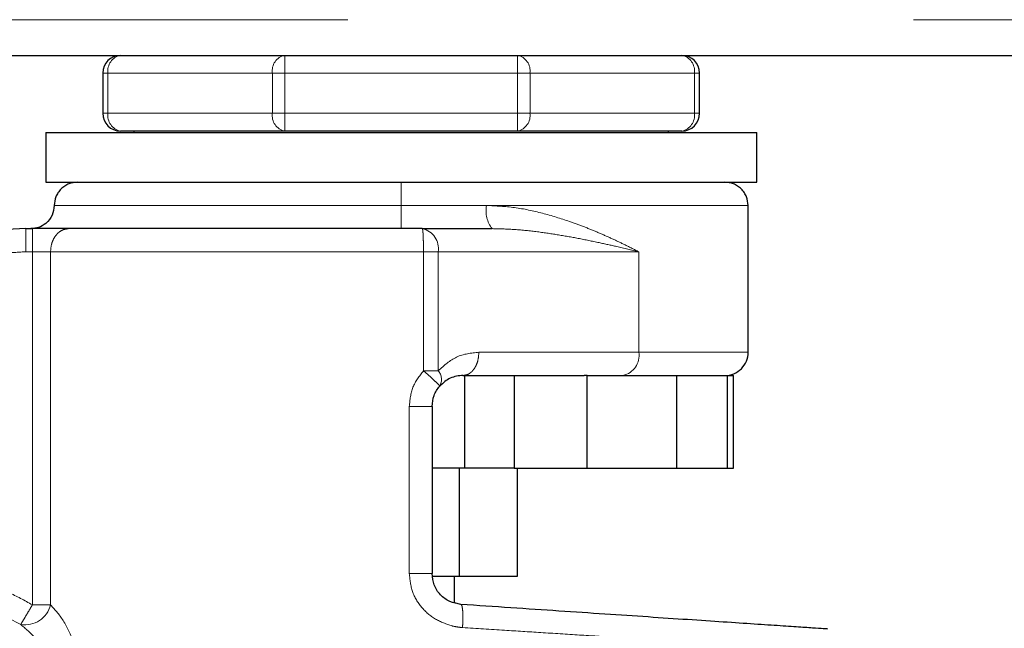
# Model space of a CAD drawing. Header units: millimetres. Extents: x 18 to 260, y 57 to 148.
# Tile 14 of 80: x 64.77 to 66.98, y 58.51 to 59.88. Entities that reach past the tile are written whole.
import ezdxf

# ---------------------------------------------------------------- set-up
doc = ezdxf.new("R2010")
doc.units = ezdxf.units.MM
doc.linetypes.add('PHANTOM', pattern=[12.7, 6.35, -1.27, 1.27, -1.27, 1.27, -1.27])

msp = doc.modelspace()

# ---------------------------------------------------------------- linework, layer by layer
at = {"color": 8, "linetype": 'PHANTOM', "lineweight": 18}
for p, q in [((21.0536, 59.8796), (70.1836, 59.8796)), ((65.3627, 59.7596), (65.3627, 59.7996)), ((65.8846, 59.7996), (65.8846, 59.7596)), ((64.9653, 59.7596), (64.9536, 59.7596)), ((64.9653, 59.7596), (65.3344, 59.7596)), ((64.9653, 59.6696), (64.9653, 59.7596)), ((65.3344, 59.7596), (65.3344, 59.6696)), ((65.3627, 59.7596), (65.3344, 59.7596)), ((65.3627, 59.6696), (65.3627, 59.7596)), ((65.3627, 59.7596), (65.8846, 59.7596)), ((65.8846, 59.7596), (65.8846, 59.6696)), ((65.9129, 59.7596), (65.8846, 59.7596)), ((65.9129, 59.6696), (65.9129, 59.7596)), ((65.9129, 59.7596), (66.2819, 59.7596)), ((66.2819, 59.7596), (66.2819, 59.6696)), ((66.2936, 59.7596), (66.2819, 59.7596)), ((64.9653, 59.6696), (64.9536, 59.6696)), ((64.9653, 59.6696), (65.3344, 59.6696)), ((65.3627, 59.6696), (65.3344, 59.6696)), ((65.3627, 59.6696), (65.8846, 59.6696)), ((65.3627, 59.6296), (65.3627, 59.6696)), ((65.8846, 59.6696), (65.8846, 59.6296)), ((65.9129, 59.6696), (65.8846, 59.6696)), ((65.9129, 59.6696), (66.2819, 59.6696)), ((66.2936, 59.6696), (66.2819, 59.6696)), ((64.8446, 59.4626), (65.6236, 59.4626)), ((65.6236, 59.4626), (65.8153, 59.4626)), ((65.8153, 59.4626), (66.4027, 59.4626)), ((64.7808, 59.3585), (64.7808, 59.4105)), ((64.7957, 59.4105), (64.7957, 59.3585)), ((64.7957, 59.3585), (64.7808, 59.3585)), ((64.7957, 59.3585), (64.7957, 58.5659)), ((64.8364, 59.3585), (64.7957, 59.3585)), ((64.8364, 59.3585), (65.6737, 59.3585)), ((64.8364, 58.5659), (64.8364, 59.3585)), ((65.6737, 59.3585), (65.6737, 59.0915)), ((65.6737, 59.3585), (65.7068, 59.3585)), ((65.7068, 59.3585), (65.7068, 59.0915)), ((65.7068, 59.3585), (66.1572, 59.3585)), ((66.1572, 59.3585), (66.1572, 59.1329)), ((66.1572, 59.1329), (65.7981, 59.1329)), ((66.4027, 59.1329), (66.1572, 59.1329)), ((65.7068, 59.0915), (65.6737, 59.0915)), ((65.6419, 59.0115), (65.6419, 58.636)), ((65.6419, 59.0115), (65.693, 59.0115)), ((65.693, 58.636), (65.6419, 58.636)), ((64.8364, 58.5659), (64.7957, 58.5659))]:
    msp.add_line(p, q, dxfattribs=at)
at = {"color": 7, "linetype": 'Continuous', "lineweight": 25}
for p, q in [((33.3746, 59.7996), (65.2927, 59.7996)), ((65.2927, 59.7996), (65.3627, 59.7996)), ((65.3627, 59.7996), (65.8846, 59.7996)), ((65.8846, 59.7996), (65.9546, 59.7996)), ((65.9546, 59.7996), (70.1836, 59.7996)), ((64.9536, 59.7596), (64.9536, 59.6696)), ((66.2936, 59.6696), (66.2936, 59.7596)), ((64.8255, 59.6262), (64.8255, 59.5146)), ((64.8255, 59.6262), (66.4218, 59.6262)), ((65.3627, 59.6296), (64.9936, 59.6296)), ((65.0236, 59.6296), (65.0236, 59.6262)), ((65.8846, 59.6296), (65.3627, 59.6296)), ((66.2536, 59.6296), (65.8846, 59.6296)), ((66.2236, 59.6262), (66.2236, 59.6296)), ((66.4218, 59.5146), (66.4218, 59.6262)), ((64.8255, 59.5146), (66.4218, 59.5146)), ((66.4027, 59.1329), (66.4027, 59.4626)), ((64.7808, 59.4105), (64.7957, 59.4105)), ((65.6711, 59.4105), (65.8281, 59.4105)), ((65.7624, 59.0809), (66.0342, 59.0809)), ((65.7659, 59.0809), (65.7659, 58.8726)), ((65.8771, 59.0809), (65.8771, 58.8726)), ((66.0409, 59.0809), (66.0342, 59.0809)), ((66.0409, 58.8726), (66.0409, 59.0809)), ((66.0409, 59.0809), (66.2421, 59.0809)), ((66.2421, 59.0809), (66.2421, 58.8726)), ((66.3366, 59.0809), (66.356, 59.0809)), ((66.356, 58.8726), (66.356, 59.0809)), ((66.356, 59.0809), (66.3697, 59.0809)), ((66.3697, 58.8726), (66.3697, 59.0809)), ((65.693, 59.0115), (65.693, 58.636)), ((65.7659, 58.8726), (65.693, 58.8726)), ((65.7539, 58.8726), (65.7539, 58.6297)), ((65.8771, 58.8726), (65.7659, 58.8726)), ((65.8771, 58.8726), (66.0409, 58.8726)), ((65.8841, 58.8726), (65.8841, 58.6297)), ((66.0409, 58.8726), (66.2421, 58.8726)), ((66.2421, 58.8726), (66.356, 58.8726)), ((66.356, 58.8726), (66.3697, 58.8726)), ((65.7539, 58.6297), (65.6942, 58.6297)), ((65.7436, 58.5704), (65.7436, 58.6297)), ((65.8841, 58.6297), (65.7539, 58.6297)), ((65.7578, 58.5668), (65.7436, 58.5702))]:
    msp.add_line(p, q, dxfattribs=at)
for centre, radius, start, end in [((64.9936, 59.7596), 0.04, 90, 180), ((66.2536, 59.7596), 0.04, 0, 90), ((64.9936, 59.6696), 0.04, 180, 270), ((66.2536, 59.6696), 0.04, 270, 360), ((64.7808, 59.0635), 0.347, 90, 162), ((66.3506, 59.1329), 0.0521, 270, 0.0001), ((64.5306, 58.1196), 0.72, 105.8112, 311.2516)]:
    msp.add_arc(centre, radius, start, end, dxfattribs=at)
at = {"color": 8, "linetype": 'PHANTOM', "lineweight": 18}
for centre, radius, start, end in [((65.0007, 59.7646), 0.0357, 101.4267, 188.0412), ((65.3697, 59.7646), 0.0357, 101.4196, 188.0575), ((65.8775, 59.7646), 0.0357, 351.9425, 78.5804), ((66.2466, 59.7646), 0.0357, 351.9588, 78.5733), ((65.0007, 59.6646), 0.0357, 171.9588, 258.5732), ((65.3697, 59.6646), 0.0357, 171.9426, 258.5804), ((65.8775, 59.6646), 0.0357, 281.4196, 8.0574), ((66.2466, 59.6646), 0.0357, 281.4268, 8.0412), ((65.8778, 59.4503), 0.0637, 168.9341, 218.7034), ((65.661, 59.3654), 0.0463, 351.4117, 77.4075), ((66.1115, 59.126), 0.0463, 282.5981, 8.5898), ((65.6838, 59.0719), 0.0303, 331.0818, 40.5174), ((64.7789, 58.5803), 0.0593, 260.8963, 345.8882)]:
    msp.add_arc(centre, radius, start, end, dxfattribs=at)
at = {"color": 7, "linetype": 'Continuous', "lineweight": 25}
for points, knots in [([(64.8967, 59.5146), (64.8901, 59.5139), (64.88, 59.5129), (64.8679, 59.5064), (64.8596, 59.4996), (64.8529, 59.4913), (64.8464, 59.4792), (64.8453, 59.4691), (64.8446, 59.4626)], [0, 0, 0, 0, 0.239454, 0.368349, 0.500016, 0.631626, 0.760533, 1, 1, 1, 1]), ([(66.4027, 59.4626), (66.402, 59.4691), (66.4009, 59.4792), (66.3944, 59.4913), (66.3877, 59.4996), (66.3794, 59.5064), (66.3672, 59.5129), (66.3572, 59.5139), (66.3506, 59.5146)], [0, 0, 0, 0, 0.239467, 0.368374, 0.499984, 0.631651, 0.760546, 1, 1, 1, 1]), ([(64.8446, 59.4626), (64.8437, 59.4552), (64.8418, 59.4398), (64.8277, 59.4224), (64.8102, 59.4122), (64.7983, 59.4111), (64.7925, 59.4105)], [0, 0, 0, 0, 0.270254, 0.562444, 0.789709, 1, 1, 1, 1]), ([(64.8771, 59.4105), (64.872, 59.4105), (64.8615, 59.4105), (64.8412, 59.4105), (64.819, 59.4105), (64.8034, 59.4105), (64.7957, 59.4105)], [0, 0, 0, 0, 0.24684, 0.500007, 0.753209, 1, 1, 1, 1]), ([(65.6711, 59.4105), (65.6343, 59.4105), (65.56, 59.4105), (65.4482, 59.4105), (65.3374, 59.4105), (65.2299, 59.4105), (65.128, 59.4105), (65.0342, 59.4105), (64.9492, 59.4105), (64.901, 59.4105), (64.8771, 59.4105)], [0, 0, 0, 0, 0.12192, 0.24644, 0.37276, 0.499999, 0.627239, 0.753556, 0.878081, 1, 1, 1, 1]), ([(65.7624, 59.0809), (65.7527, 59.08), (65.7345, 59.0784), (65.718, 59.064), (65.7103, 59.0572)], [0, 0, 0, 0, 0.533305, 1, 1, 1, 1]), ([(66.2284, 59.0809), (66.2449, 59.0809), (66.2779, 59.0809), (66.3144, 59.0809), (66.3292, 59.0809), (66.3366, 59.0809)], [0, 0, 0, 0, 0.333232, 0.667335, 1, 1, 1, 1]), ([(65.693, 59.0115), (65.6938, 59.0199), (65.6954, 59.0367), (65.7053, 59.0504), (65.7103, 59.0572)], [0, 0, 0, 0, 0.499947, 1, 1, 1, 1]), ([(65.7578, 58.5668), (65.7492, 58.5683), (65.7322, 58.5713), (65.7108, 58.5875), (65.6959, 58.6098), (65.694, 58.6273), (65.693, 58.636)], [0, 0, 0, 0, 0.252064, 0.501716, 0.750579, 1, 1, 1, 1]), ([(66.5814, 58.5115), (66.5801, 58.5116), (66.5774, 58.5118), (66.5563, 58.5132), (66.5229, 58.5155), (66.4765, 58.5186), (66.4181, 58.5225), (66.3483, 58.5272), (66.2683, 58.5325), (66.1791, 58.5385), (66.0821, 58.545), (65.9786, 58.552), (65.8702, 58.5592), (65.7953, 58.5642), (65.7578, 58.5668)], [0, 0, 0, 0, 0.083265, 0.166495, 0.249769, 0.333064, 0.416337, 0.499665, 0.583022, 0.66636, 0.749751, 0.833168, 0.916563, 1, 1, 1, 1])]:
    msp.add_open_spline(points, degree=3, knots=knots, dxfattribs=at)
at = {"color": 8, "linetype": 'PHANTOM', "lineweight": 18}
for points, knots in [([(65.6236, 59.5146), (65.6236, 59.5137), (65.6236, 59.5118), (65.6236, 59.4977), (65.6236, 59.4802), (65.6236, 59.4683), (65.6236, 59.4626)], [0, 0, 0, 0, 0.270261, 0.56243, 0.789736, 1, 1, 1, 1]), ([(65.6236, 59.4626), (65.6236, 59.456), (65.6236, 59.4459), (65.6236, 59.4338), (65.6236, 59.4255), (65.6236, 59.4188), (65.6236, 59.4123), (65.6236, 59.4112), (65.6236, 59.4105)], [0, 0, 0, 0, 0.239457, 0.368361, 0.5, 0.631639, 0.760543, 1, 1, 1, 1]), ([(66.1572, 59.3585), (66.1471, 59.3636), (66.1278, 59.3735), (66.0976, 59.3879), (66.067, 59.4014), (66.0351, 59.4145), (65.9936, 59.4298), (65.9419, 59.4456), (65.8795, 59.4594), (65.8364, 59.4615), (65.8153, 59.4626)], [0, 0, 0, 0, 0.107148, 0.204004, 0.302617, 0.401253, 0.499784, 0.672474, 0.839558, 1, 1, 1, 1]), ([(64.8771, 59.4105), (64.872, 59.4098), (64.8641, 59.4087), (64.8547, 59.4023), (64.8481, 59.3955), (64.8429, 59.3872), (64.8378, 59.3751), (64.837, 59.365), (64.8364, 59.3585)], [0, 0, 0, 0, 0.239447, 0.368371, 0.499997, 0.631632, 0.760549, 1, 1, 1, 1]), ([(65.6737, 59.3585), (65.6737, 59.365), (65.6736, 59.3751), (65.6733, 59.3872), (65.673, 59.3955), (65.6726, 59.4023), (65.6719, 59.4087), (65.6714, 59.4098), (65.6711, 59.4105)], [0, 0, 0, 0, 0.239457, 0.36836, 0.5, 0.631637, 0.760543, 1, 1, 1, 1]), ([(65.8281, 59.4105), (65.844, 59.4101), (65.8774, 59.4093), (65.926, 59.4041), (65.9746, 59.3971), (66.0218, 59.3887), (66.0661, 59.3796), (66.1116, 59.3694), (66.1407, 59.3624), (66.1572, 59.3585)], [0, 0, 0, 0, 0.131765, 0.277316, 0.418181, 0.560577, 0.706888, 0.834347, 1, 1, 1, 1]), ([(64.7808, 59.3585), (64.7661, 59.3578), (64.736, 59.3565), (64.6912, 59.3457), (64.6475, 59.3281), (64.6067, 59.3032), (64.5704, 59.2721), (64.5402, 59.236), (64.516, 59.1967), (64.5055, 59.1685), (64.5003, 59.1547)], [0, 0, 0, 0, 0.119587, 0.243691, 0.371017, 0.500002, 0.62899, 0.75631, 0.88042, 1, 1, 1, 1]), ([(65.7981, 59.1329), (65.7809, 59.1312), (65.7479, 59.128), (65.7201, 59.1034), (65.7068, 59.0915)], [0, 0, 0, 0, 0.520106, 1, 1, 1, 1]), ([(65.7624, 59.0809), (65.7669, 59.0815), (65.7738, 59.0826), (65.7821, 59.0891), (65.7878, 59.0958), (65.7924, 59.1042), (65.7969, 59.1163), (65.7976, 59.1264), (65.7981, 59.1329)], [0, 0, 0, 0, 0.239461, 0.368362, 0.49999, 0.631629, 0.760539, 1, 1, 1, 1]), ([(65.6737, 59.0915), (65.6646, 59.0796), (65.6464, 59.0559), (65.6434, 59.0262), (65.6419, 59.0115)], [0, 0, 0, 0, 0.503134, 1, 1, 1, 1]), ([(65.7103, 59.0572), (65.7099, 59.0578), (65.7091, 59.0591), (65.7008, 59.0671), (65.6884, 59.0785), (65.6785, 59.0873), (65.6737, 59.0915)], [0, 0, 0, 0, 0.240595, 0.500018, 0.759426, 1, 1, 1, 1]), ([(64.3179, 58.5931), (64.3366, 58.6008), (64.3744, 58.6163), (64.4346, 58.6309), (64.4969, 58.6389), (64.5602, 58.6391), (64.623, 58.6317), (64.684, 58.6167), (64.7422, 58.5953), (64.778, 58.5756), (64.7957, 58.5659)], [0, 0, 0, 0, 0.121856, 0.246364, 0.37271, 0.499999, 0.62729, 0.75363, 0.878145, 1, 1, 1, 1]), ([(65.6419, 58.636), (65.6434, 58.6223), (65.6462, 58.5949), (65.6681, 58.5592), (65.6993, 58.5315), (65.7252, 58.5228), (65.7381, 58.5184)], [0, 0, 0, 0, 0.250311, 0.500043, 0.750025, 1, 1, 1, 1]), ([(64.7695, 58.5217), (64.7389, 58.5375), (64.6921, 58.5615), (64.6229, 58.5792), (64.5672, 58.5871), (64.5096, 58.5881), (64.4514, 58.5818), (64.3937, 58.5686), (64.3572, 58.5537), (64.3389, 58.5463)], [0, 0, 0, 0, 0.229364, 0.351095, 0.476634, 0.605234, 0.735995, 0.867933, 1, 1, 1, 1]), ([(64.7957, 58.5659), (64.7927, 58.5608), (64.7865, 58.5503), (64.7782, 58.5364), (64.7719, 58.5259), (64.7703, 58.5231), (64.7695, 58.5217)], [0, 0, 0, 0, 0.24186, 0.499599, 0.757577, 1, 1, 1, 1]), ([(64.8364, 58.5659), (64.847, 58.5541), (64.8682, 58.5303), (64.8909, 58.4776), (64.9066, 58.4192), (64.9088, 58.3776), (64.9099, 58.3566)], [0, 0, 0, 0, 0.2458977, 0.4943383, 0.7459051, 1, 1, 1, 1]), ([(65.7578, 58.5668), (65.7587, 58.5659), (65.7604, 58.5643), (65.762, 58.5522), (65.7625, 58.5351), (65.7618, 58.5216), (65.7614, 58.5148)], [0, 0, 0, 0, 0.250004, 0.500002, 0.750002, 1, 1, 1, 1]), ([(64.8729, 58.3566), (64.8624, 58.3708), (64.8402, 58.4003), (64.7983, 58.4403), (64.7477, 58.477), (64.6877, 58.5073), (64.6197, 58.5286), (64.5456, 58.5381), (64.4687, 58.5339), (64.3927, 58.5152), (64.3217, 58.4827), (64.2592, 58.4385), (64.2075, 58.3856), (64.1677, 58.3277), (64.1397, 58.2679), (64.1224, 58.209), (64.1143, 58.1529), (64.1136, 58.0995), (64.1194, 58.0465), (64.1329, 57.9915), (64.1557, 57.9345), (64.1893, 57.8777), (64.2345, 57.8239), (64.291, 57.7763), (64.3574, 57.7383), (64.4312, 57.7127), (64.5086, 57.7014), (64.5856, 57.7046), (64.6585, 57.7211), (64.7242, 57.7488), (64.781, 57.7848), (64.8279, 57.8262), (64.8658, 57.87), (64.885, 57.9016), (64.8942, 57.9167)], [0, 0, 0, 0, 0.024611, 0.051424, 0.080455, 0.111628, 0.144738, 0.179449, 0.215289, 0.25168, 0.287991, 0.323595, 0.357937, 0.390581, 0.421222, 0.449692, 0.47594, 0.500001, 0.524049, 0.550282, 0.578737, 0.609364, 0.641993, 0.676327, 0.711923, 0.748229, 0.784622, 0.82047, 0.855188, 0.888312, 0.919497, 0.948545, 0.975374, 1, 1, 1, 1]), ([(64.8729, 58.3566), (64.8673, 58.3738), (64.8563, 58.4077), (64.8315, 58.4532), (64.803, 58.4931), (64.7805, 58.5124), (64.7695, 58.5217)], [0, 0, 0, 0, 0.265017, 0.521282, 0.766884, 1, 1, 1, 1]), ([(65.7381, 58.5184), (65.7426, 58.5175), (65.7503, 58.5158), (65.7581, 58.5151), (65.7614, 58.5148)], [0, 0, 0, 0, 0.575229, 1, 1, 1, 1]), ([(65.7614, 58.5148), (65.793, 58.5128), (65.8523, 58.509), (65.9401, 58.5035), (66.0227, 58.4982), (66.1054, 58.493), (66.1837, 58.488), (66.2576, 58.4833), (66.3239, 58.4791), (66.392, 58.4747), (66.4588, 58.4705), (66.5202, 58.4666), (66.5687, 58.4635), (66.6037, 58.4613), (66.6259, 58.4599), (66.6286, 58.4597), (66.63, 58.4596)], [0, 0, 0, 0, 0.066618, 0.125141, 0.189874, 0.250254, 0.316304, 0.380007, 0.44136, 0.500367, 0.585654, 0.668945, 0.75024, 0.834102, 0.917354, 1, 1, 1, 1])]:
    msp.add_open_spline(points, degree=3, knots=knots, dxfattribs=at)

doc.saveas('drawing.dxf')
